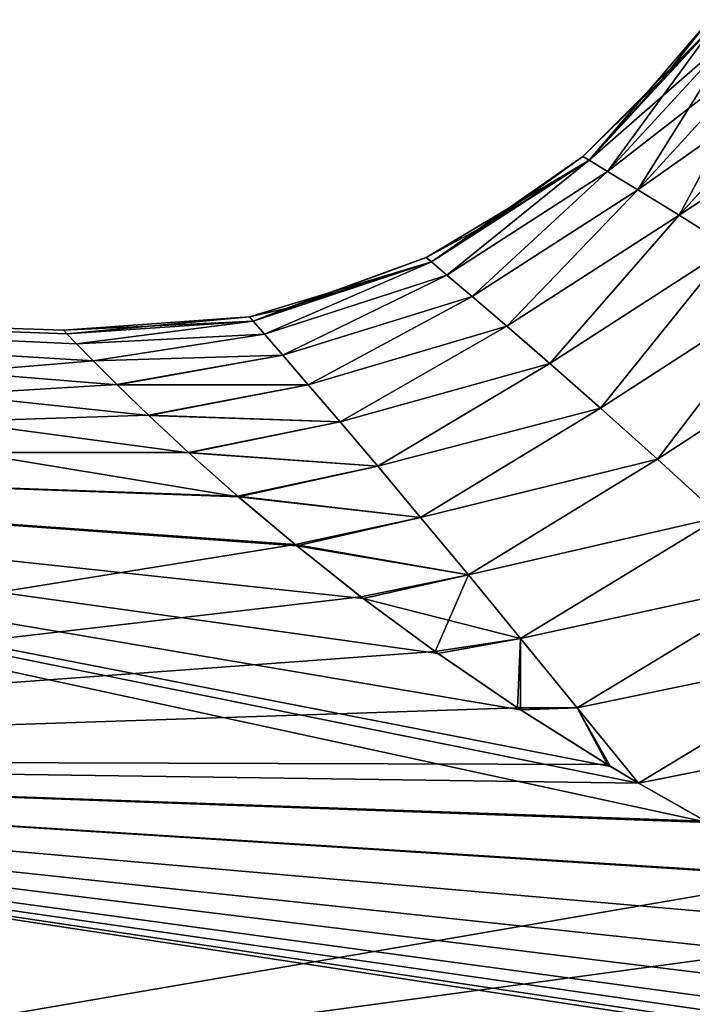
# Model space of a CAD drawing. Header units: millimetres. Extents: x -68 to 68, y -375 to 321.
# Tile 11 of 48: x -58.6 to -55.9, y 73.85 to 77.81. Entities that reach past the tile are written whole.
import ezdxf

# ---------------------------------------------------------------- set-up
doc = ezdxf.new("R2010")
doc.units = ezdxf.units.MM
doc.header["$LTSCALE"] = 33.374815
for name, color, linetype in [('33', 7, 'CONTINUOUS'), ('41', 7, 'CONTINUOUS'), ('42', 7, 'CONTINUOUS')]:
    doc.layers.add(name, color=color, linetype=linetype)

msp = doc.modelspace()

# ---------------------------------------------------------------- linework, layer by layer
at = {"layer": '33', "color": 7, "linetype": 'CONTINUOUS', "true_color": 0x999999}
for points in [[(-62.625, 76.7033, 1.5294), (-62.7025, 76.0723, 4.5201), (-58.3053, 76.4405, 1.8625), (-62.625, 76.7033, 1.5294)], [(-62.7024, 76.0725, -4.5194), (-62.625, 76.7034, -1.5284), (-57.7218, 75.8937, -4.3091), (-62.7024, 76.0725, -4.5194)], [(-62.625, 76.7034, -1.5284), (-62.625, 76.7033, 1.5294), (-58.3719, 76.5086, -1.2439), (-62.625, 76.7034, -1.5284)], [(-57.7218, 75.8937, -4.3091), (-62.625, 76.7034, -1.5284), (-57.9209, 76.071, -3.706), (-57.7218, 75.8937, -4.3091)], [(-57.9209, 76.071, -3.706), (-62.625, 76.7034, -1.5284), (-58.0821, 76.2214, -3.0966), (-57.9209, 76.071, -3.706)], [(-58.0821, 76.2214, -3.0966), (-62.625, 76.7034, -1.5284), (-58.2092, 76.3445, -2.4824), (-58.0821, 76.2214, -3.0966)], [(-58.2092, 76.3445, -2.4824), (-62.625, 76.7034, -1.5284), (-58.305, 76.4403, -1.8644), (-58.2092, 76.3445, -2.4824)], [(-58.305, 76.4403, -1.8644), (-62.625, 76.7034, -1.5284), (-58.3719, 76.5086, -1.2439), (-58.305, 76.4403, -1.8644)], [(-58.4245, 76.5633), (-62.625, 76.7033, 1.5294), (-58.4115, 76.5497, 0.6216), (-58.4245, 76.5633)], [(-62.625, 76.7033, 1.5294), (-58.4245, 76.5633), (-58.4114, 76.5496, -0.6221), (-62.625, 76.7033, 1.5294)], [(-58.4115, 76.5497, 0.6216), (-62.625, 76.7033, 1.5294), (-58.372, 76.5087, 1.2428), (-58.4115, 76.5497, 0.6216)], [(-58.372, 76.5087, 1.2428), (-62.625, 76.7033, 1.5294), (-58.3053, 76.4405, 1.8625), (-58.372, 76.5087, 1.2428)], [(-58.3719, 76.5086, -1.2439), (-62.625, 76.7033, 1.5294), (-58.4114, 76.5496, -0.6221), (-58.3719, 76.5086, -1.2439)], [(-58.3053, 76.4405, 1.8625), (-62.7025, 76.0723, 4.5201), (-58.2097, 76.345, 2.4796), (-58.3053, 76.4405, 1.8625)], [(-58.2097, 76.345, 2.4796), (-62.7025, 76.0723, 4.5201), (-58.0829, 76.2221, 3.0932), (-58.2097, 76.345, 2.4796)], [(-58.0829, 76.2221, 3.0932), (-62.7025, 76.0723, 4.5201), (-57.9223, 76.0723, 3.7014), (-58.0829, 76.2221, 3.0932)], [(-62.854, 74.8381, -7.3128), (-62.7024, 76.0725, -4.5194), (-55.8343, 74.5844, -7.2371), (-62.854, 74.8381, -7.3128)], [(-62.7025, 76.0723, 4.5201), (-62.854, 74.8378, 7.3134), (-57.4942, 75.702, 4.871), (-62.7025, 76.0723, 4.5201)], [(-57.9223, 76.0723, 3.7014), (-62.7025, 76.0723, 4.5201), (-57.7251, 75.8966, 4.3), (-57.9223, 76.0723, 3.7014)], [(-57.7251, 75.8966, 4.3), (-62.7025, 76.0723, 4.5201), (-57.4942, 75.702, 4.871), (-57.7251, 75.8966, 4.3)], [(-55.8343, 74.5844, -7.2371), (-62.7024, 76.0725, -4.5194), (-56.114, 74.7433, -6.9606), (-55.8343, 74.5844, -7.2371)], [(-56.114, 74.7433, -6.9606), (-62.7024, 76.0725, -4.5194), (-56.2263, 74.8101, -6.8401), (-56.114, 74.7433, -6.9606)], [(-56.2263, 74.8101, -6.8401), (-62.7024, 76.0725, -4.5194), (-56.5885, 75.0378, -6.4067), (-56.2263, 74.8101, -6.8401)], [(-56.5885, 75.0378, -6.4067), (-62.7024, 76.0725, -4.5194), (-56.9202, 75.2643, -5.9359), (-56.5885, 75.0378, -6.4067)], [(-56.9202, 75.2643, -5.9359), (-62.7024, 76.0725, -4.5194), (-57.2204, 75.4854, -5.4283), (-56.9202, 75.2643, -5.9359)], [(-57.2204, 75.4854, -5.4283), (-62.7024, 76.0725, -4.5194), (-57.4877, 75.6967, -4.8853), (-57.2204, 75.4854, -5.4283)], [(-57.4877, 75.6967, -4.8853), (-62.7024, 76.0725, -4.5194), (-57.7218, 75.8937, -4.3091), (-57.4877, 75.6967, -4.8853)], [(-57.4942, 75.702, 4.871), (-62.854, 74.8378, 7.3134), (-57.2296, 75.4925, 5.4112), (-57.4942, 75.702, 4.871)], [(-57.2296, 75.4925, 5.4112), (-62.854, 74.8378, 7.3134), (-56.9317, 75.2725, 5.9181), (-57.2296, 75.4925, 5.4112)], [(-56.9317, 75.2725, 5.9181), (-62.854, 74.8378, 7.3134), (-56.6011, 75.0461, 6.3902), (-56.9317, 75.2725, 5.9181)], [(-56.6011, 75.0461, 6.3902), (-62.854, 74.8378, 7.3134), (-56.2385, 74.8175, 6.8266), (-56.6011, 75.0461, 6.3902)], [(-62.854, 74.8378, 7.3134), (-63.0731, 73.0539, 9.787), (-55.422, 74.3681, 7.5917), (-62.854, 74.8378, 7.3134)], [(-63.073, 73.0543, -9.7866), (-62.854, 74.8381, -7.3128), (-51.5013, 73.1108, -9.2668), (-63.073, 73.0543, -9.7866)], [(-51.5013, 73.1108, -9.2668), (-62.854, 74.8381, -7.3128), (-52.1666, 73.2408, -9.1231), (-51.5013, 73.1108, -9.2668)], [(-52.1666, 73.2408, -9.1231), (-62.854, 74.8381, -7.3128), (-52.7984, 73.3923, -8.9456), (-52.1666, 73.2408, -9.1231)], [(-52.7984, 73.3923, -8.9456), (-62.854, 74.8381, -7.3128), (-53.3341, 73.5434, -8.7594), (-52.7984, 73.3923, -8.9456)], [(-53.3341, 73.5434, -8.7594), (-62.854, 74.8381, -7.3128), (-53.9525, 73.7461, -8.4966), (-53.3341, 73.5434, -8.7594)], [(-53.9525, 73.7461, -8.4966), (-62.854, 74.8381, -7.3128), (-54.4741, 73.9427, -8.2273), (-53.9525, 73.7461, -8.4966)], [(-54.4741, 73.9427, -8.2273), (-62.854, 74.8381, -7.3128), (-54.96, 74.149, -7.9284), (-54.4741, 73.9427, -8.2273)], [(-54.96, 74.149, -7.9284), (-62.854, 74.8381, -7.3128), (-55.4125, 74.3634, -7.5991), (-54.96, 74.149, -7.9284)], [(-55.4125, 74.3634, -7.5991), (-62.854, 74.8381, -7.3128), (-55.8343, 74.5844, -7.2371), (-55.4125, 74.3634, -7.5991)], [(-56.2385, 74.8175, 6.8266), (-62.854, 74.8378, 7.3134), (-56.1141, 74.7434, 6.9605), (-56.2385, 74.8175, 6.8266)], [(-56.1141, 74.7434, 6.9605), (-62.854, 74.8378, 7.3134), (-55.845, 74.5903, 7.2271), (-56.1141, 74.7434, 6.9605)], [(-55.845, 74.5903, 7.2271), (-62.854, 74.8378, 7.3134), (-55.422, 74.3681, 7.5917), (-55.845, 74.5903, 7.2271)], [(-55.422, 74.3681, 7.5917), (-63.0731, 73.0539, 9.787), (-54.9698, 74.1535, 7.9219), (-55.422, 74.3681, 7.5917)], [(-54.9698, 74.1535, 7.9219), (-63.0731, 73.0539, 9.787), (-54.4855, 73.9472, 8.2209), (-54.9698, 74.1535, 7.9219)], [(-54.4855, 73.9472, 8.2209), (-63.0731, 73.0539, 9.787), (-53.9657, 73.7507, 8.4904), (-54.4855, 73.9472, 8.2209)]]:
    msp.add_3dface(points, dxfattribs=at)
at = {"layer": '41', "color": 7, "linetype": 'CONTINUOUS', "true_color": 0x999999}
for points in [[(-55.8289, 77.8118, 0), (-55.801, 77.8006, -0.6456), (-56.0171, 77.5752, 0), (-55.8289, 77.8118, 0)], [(-56.3129, 77.2469, -0.6694), (-56.338, 77.262, 0), (-55.801, 77.8006, -0.6456), (-56.3129, 77.2469, -0.6694)], [(-55.801, 77.8006, -0.6456), (-56.338, 77.262, 0), (-56.0171, 77.5752, 0), (-55.801, 77.8006, -0.6456)], [(-55.7181, 77.7671, -1.283), (-56.3129, 77.2469, -0.6694), (-55.801, 77.8006, -0.6456), (-55.7181, 77.7671, -1.283)], [(-56.2386, 77.2019, -1.3314), (-56.3129, 77.2469, -0.6694), (-55.7181, 77.7671, -1.283), (-56.2386, 77.2019, -1.3314)], [(-55.5827, 77.712, -1.9042), (-56.2386, 77.2019, -1.3314), (-55.7181, 77.7671, -1.283), (-55.5827, 77.712, -1.9042)], [(-56.117, 77.1277, -1.9791), (-56.2386, 77.2019, -1.3314), (-55.5827, 77.712, -1.9042), (-56.117, 77.1277, -1.9791)], [(-55.3984, 77.6362, -2.5021), (-56.117, 77.1277, -1.9791), (-55.5827, 77.712, -1.9042), (-55.3984, 77.6362, -2.5021)], [(-55.9513, 77.0256, -2.6063), (-56.117, 77.1277, -1.9791), (-55.3984, 77.6362, -2.5021), (-55.9513, 77.0256, -2.6063)], [(-55.1702, 77.5408, -3.0707), (-55.9513, 77.0256, -2.6063), (-55.3984, 77.6362, -2.5021), (-55.1702, 77.5408, -3.0707)], [(-55.7458, 76.8971, -3.2077), (-55.9513, 77.0256, -2.6063), (-55.1702, 77.5408, -3.0707), (-55.7458, 76.8971, -3.2077)], [(-56.338, 77.262, 0), (-56.3129, 77.2469, -0.6694), (-56.7044, 76.9985, 0), (-56.338, 77.262, 0)], [(-56.7044, 76.9985, 0), (-56.3129, 77.2469, -0.6694), (-56.9674, 76.8555, 0), (-56.7044, 76.9985, 0)], [(-56.9674, 76.8555, 0), (-56.3129, 77.2469, -0.6694), (-56.9465, 76.8379, -0.6902), (-56.9674, 76.8555, 0)], [(-56.9465, 76.8379, -0.6902), (-56.3129, 77.2469, -0.6694), (-56.8843, 76.7855, -1.3745), (-56.9465, 76.8379, -0.6902)], [(-56.3129, 77.2469, -0.6694), (-56.2386, 77.2019, -1.3314), (-56.8843, 76.7855, -1.3745), (-56.3129, 77.2469, -0.6694)], [(-56.8843, 76.7855, -1.3745), (-56.2386, 77.2019, -1.3314), (-56.7824, 76.699, -2.0471), (-56.8843, 76.7855, -1.3745)], [(-56.2386, 77.2019, -1.3314), (-56.117, 77.1277, -1.9791), (-56.7824, 76.699, -2.0471), (-56.2386, 77.2019, -1.3314)], [(-56.7824, 76.699, -2.0471), (-56.117, 77.1277, -1.9791), (-56.6434, 76.5799, -2.7032), (-56.7824, 76.699, -2.0471)], [(-56.117, 77.1277, -1.9791), (-55.9513, 77.0256, -2.6063), (-56.6434, 76.5799, -2.7032), (-56.117, 77.1277, -1.9791)], [(-56.6434, 76.5799, -2.7032), (-55.9513, 77.0256, -2.6063), (-56.4703, 76.4298, -3.3386), (-56.6434, 76.5799, -2.7032)], [(-55.9513, 77.0256, -2.6063), (-55.7458, 76.8971, -3.2077), (-56.4703, 76.4298, -3.3386), (-55.9513, 77.0256, -2.6063)], [(-56.4703, 76.4298, -3.3386), (-55.7458, 76.8971, -3.2077), (-56.2671, 76.2508, -3.9507), (-56.4703, 76.4298, -3.3386)], [(-55.7458, 76.8971, -3.2077), (-55.5055, 76.744, -3.7796), (-56.2671, 76.2508, -3.9507), (-55.7458, 76.8971, -3.2077)], [(-57.5315, 76.6508, 0), (-56.9465, 76.8379, -0.6902), (-57.6779, 76.6177, 0), (-57.5315, 76.6508, 0)], [(-57.6779, 76.6177, 0), (-56.9465, 76.8379, -0.6902), (-57.6627, 76.6003, -0.6853), (-57.6779, 76.6177, 0)], [(-57.6627, 76.6003, -0.6853), (-56.9465, 76.8379, -0.6902), (-57.6175, 76.5484, -1.3666), (-57.6627, 76.6003, -0.6853)], [(-56.9465, 76.8379, -0.6902), (-56.8843, 76.7855, -1.3745), (-57.6175, 76.5484, -1.3666), (-56.9465, 76.8379, -0.6902)], [(-56.9674, 76.8555, 0), (-56.9465, 76.8379, -0.6902), (-57.5315, 76.6508, 0), (-56.9674, 76.8555, 0)], [(-57.6175, 76.5484, -1.3666), (-56.8843, 76.7855, -1.3745), (-57.5431, 76.4628, -2.0402), (-57.6175, 76.5484, -1.3666)], [(-56.8843, 76.7855, -1.3745), (-56.7824, 76.699, -2.0471), (-57.5431, 76.4628, -2.0402), (-56.8843, 76.7855, -1.3745)], [(-56.2671, 76.2508, -3.9507), (-55.5055, 76.744, -3.7796), (-56.0376, 76.0449, -4.5381), (-56.2671, 76.2508, -3.9507)], [(-55.5055, 76.744, -3.7796), (-55.2356, 76.5681, -4.3195), (-56.0376, 76.0449, -4.5381), (-55.5055, 76.744, -3.7796)], [(-57.5431, 76.4628, -2.0402), (-56.7824, 76.699, -2.0471), (-57.4411, 76.3447, -2.7026), (-57.5431, 76.4628, -2.0402)], [(-56.7824, 76.699, -2.0471), (-56.6434, 76.5799, -2.7032), (-57.4411, 76.3447, -2.7026), (-56.7824, 76.699, -2.0471)], [(-58.4245, 76.5633), (-57.6779, 76.6177, 0), (-57.6627, 76.6003, -0.6853), (-58.4245, 76.5633)], [(-58.4114, 76.5496, -0.6221), (-58.4245, 76.5633), (-57.6627, 76.6003, -0.6853), (-58.4114, 76.5496, -0.6221)], [(-58.3719, 76.5086, -1.2439), (-58.4114, 76.5496, -0.6221), (-57.6627, 76.6003, -0.6853), (-58.3719, 76.5086, -1.2439)], [(-58.3719, 76.5086, -1.2439), (-57.6627, 76.6003, -0.6853), (-57.6175, 76.5484, -1.3666), (-58.3719, 76.5086, -1.2439)], [(-57.4411, 76.3447, -2.7026), (-56.6434, 76.5799, -2.7032), (-57.3134, 76.1955, -3.3514), (-57.4411, 76.3447, -2.7026)], [(-56.6434, 76.5799, -2.7032), (-56.4703, 76.4298, -3.3386), (-57.3134, 76.1955, -3.3514), (-56.6434, 76.5799, -2.7032)], [(-58.305, 76.4403, -1.8644), (-58.3719, 76.5086, -1.2439), (-57.6175, 76.5484, -1.3666), (-58.305, 76.4403, -1.8644)], [(-58.305, 76.4403, -1.8644), (-57.6175, 76.5484, -1.3666), (-57.5431, 76.4628, -2.0402), (-58.305, 76.4403, -1.8644)], [(-56.0376, 76.0449, -4.5381), (-55.2356, 76.5681, -4.3195), (-55.7853, 75.8139, -5.1011), (-56.0376, 76.0449, -4.5381)], [(-58.2092, 76.3445, -2.4824), (-58.305, 76.4403, -1.8644), (-57.5431, 76.4628, -2.0402), (-58.2092, 76.3445, -2.4824)], [(-58.2092, 76.3445, -2.4824), (-57.5431, 76.4628, -2.0402), (-57.4411, 76.3447, -2.7026), (-58.2092, 76.3445, -2.4824)], [(-57.3134, 76.1955, -3.3514), (-56.4703, 76.4298, -3.3386), (-57.1621, 76.0171, -3.9849), (-57.3134, 76.1955, -3.3514)], [(-56.4703, 76.4298, -3.3386), (-56.2671, 76.2508, -3.9507), (-57.1621, 76.0171, -3.9849), (-56.4703, 76.4298, -3.3386)], [(-58.0821, 76.2214, -3.0966), (-58.2092, 76.3445, -2.4824), (-57.4411, 76.3447, -2.7026), (-58.0821, 76.2214, -3.0966)], [(-58.0821, 76.2214, -3.0966), (-57.4411, 76.3447, -2.7026), (-57.3134, 76.1955, -3.3514), (-58.0821, 76.2214, -3.0966)], [(-57.1621, 76.0171, -3.9849), (-56.2671, 76.2508, -3.9507), (-56.9896, 75.8113, -4.6026), (-57.1621, 76.0171, -3.9849)], [(-56.2671, 76.2508, -3.9507), (-56.0376, 76.0449, -4.5381), (-56.9896, 75.8113, -4.6026), (-56.2671, 76.2508, -3.9507)], [(-57.9209, 76.071, -3.706), (-58.0821, 76.2214, -3.0966), (-57.3134, 76.1955, -3.3514), (-57.9209, 76.071, -3.706)], [(-57.9209, 76.071, -3.706), (-57.3134, 76.1955, -3.3514), (-57.1621, 76.0171, -3.9849), (-57.9209, 76.071, -3.706)], [(-57.7218, 75.8937, -4.3091), (-57.9209, 76.071, -3.706), (-57.1621, 76.0171, -3.9849), (-57.7218, 75.8937, -4.3091)], [(-56.9896, 75.8113, -4.6026), (-56.0376, 76.0449, -4.5381), (-56.7977, 75.5799, -5.2055), (-56.9896, 75.8113, -4.6026)], [(-56.0376, 76.0449, -4.5381), (-55.7853, 75.8139, -5.1011), (-56.7977, 75.5799, -5.2055), (-56.0376, 76.0449, -4.5381)], [(-57.7218, 75.8937, -4.3091), (-57.1621, 76.0171, -3.9849), (-56.9896, 75.8113, -4.6026), (-57.7218, 75.8937, -4.3091)], [(-57.4877, 75.6967, -4.8853), (-57.7218, 75.8937, -4.3091), (-56.9896, 75.8113, -4.6026), (-57.4877, 75.6967, -4.8853)], [(-57.4877, 75.6967, -4.8853), (-56.9896, 75.8113, -4.6026), (-56.7977, 75.5799, -5.2055), (-57.4877, 75.6967, -4.8853)], [(-56.7977, 75.5799, -5.2055), (-55.7853, 75.8139, -5.1011), (-56.5878, 75.3244, -5.796), (-56.7977, 75.5799, -5.2055)], [(-55.7853, 75.8139, -5.1011), (-55.5133, 75.5592, -5.6422), (-56.5878, 75.3244, -5.796), (-55.7853, 75.8139, -5.1011)], [(-57.2204, 75.4854, -5.4283), (-57.4877, 75.6967, -4.8853), (-56.7977, 75.5799, -5.2055), (-57.2204, 75.4854, -5.4283)], [(-57.2204, 75.4854, -5.4283), (-56.7977, 75.5799, -5.2055), (-56.5878, 75.3244, -5.796), (-57.2204, 75.4854, -5.4283)], [(-56.5878, 75.3244, -5.796), (-55.5133, 75.5592, -5.6422), (-56.3603, 75.0456, -6.3786), (-56.5878, 75.3244, -5.796)], [(-55.5133, 75.5592, -5.6422), (-55.2232, 75.2816, -6.1653), (-56.3603, 75.0456, -6.3786), (-55.5133, 75.5592, -5.6422)], [(-56.9202, 75.2643, -5.9359), (-57.2204, 75.4854, -5.4283), (-56.5878, 75.3244, -5.796), (-56.9202, 75.2643, -5.9359)], [(-56.5885, 75.0378, -6.4067), (-56.9202, 75.2643, -5.9359), (-56.5878, 75.3244, -5.796), (-56.5885, 75.0378, -6.4067)], [(-56.5885, 75.0378, -6.4067), (-56.5878, 75.3244, -5.796), (-56.3603, 75.0456, -6.3786), (-56.5885, 75.0378, -6.4067)], [(-55.2232, 75.2816, -6.1653), (-56.114, 74.7433, -6.9606), (-56.3603, 75.0456, -6.3786), (-55.2232, 75.2816, -6.1653)], [(-56.114, 74.7433, -6.9606), (-55.2232, 75.2816, -6.1653), (-54.9144, 74.981, -6.6768), (-56.114, 74.7433, -6.9606)], [(-56.2263, 74.8101, -6.8401), (-56.5885, 75.0378, -6.4067), (-56.3603, 75.0456, -6.3786), (-56.2263, 74.8101, -6.8401)], [(-56.114, 74.7433, -6.9606), (-56.2263, 74.8101, -6.8401), (-56.3603, 75.0456, -6.3786), (-56.114, 74.7433, -6.9606)], [(-55.8343, 74.5844, -7.2371), (-56.114, 74.7433, -6.9606), (-54.9144, 74.981, -6.6768), (-55.8343, 74.5844, -7.2371)]]:
    msp.add_3dface(points, dxfattribs=at)
at = {"layer": '42', "color": 7, "linetype": 'CONTINUOUS', "true_color": 0x999999}
for points in [[(-55.8289, 77.8118, 0), (-56.0171, 77.5752, 0), (-56.3129, 77.2469, 0.6694), (-55.8289, 77.8118, 0)], [(-55.8289, 77.8118, 0), (-56.3129, 77.2469, 0.6694), (-55.801, 77.8006, 0.6456), (-55.8289, 77.8118, 0)], [(-56.3129, 77.2469, 0.6694), (-56.2386, 77.2019, 1.3314), (-55.801, 77.8006, 0.6456), (-56.3129, 77.2469, 0.6694)], [(-55.801, 77.8006, 0.6456), (-56.2386, 77.2019, 1.3314), (-55.7181, 77.7671, 1.283), (-55.801, 77.8006, 0.6456)], [(-56.2386, 77.2019, 1.3314), (-56.117, 77.1277, 1.9791), (-55.7181, 77.7671, 1.283), (-56.2386, 77.2019, 1.3314)], [(-55.7181, 77.7671, 1.283), (-56.117, 77.1277, 1.9791), (-55.5827, 77.712, 1.9042), (-55.7181, 77.7671, 1.283)], [(-56.117, 77.1277, 1.9791), (-55.9513, 77.0256, 2.6063), (-55.5827, 77.712, 1.9042), (-56.117, 77.1277, 1.9791)], [(-55.5827, 77.712, 1.9042), (-55.9513, 77.0256, 2.6063), (-55.3984, 77.6362, 2.5021), (-55.5827, 77.712, 1.9042)], [(-55.9513, 77.0256, 2.6063), (-55.7458, 76.8971, 3.2077), (-55.3984, 77.6362, 2.5021), (-55.9513, 77.0256, 2.6063)], [(-56.0171, 77.5752, 0), (-56.338, 77.262, 0), (-56.3129, 77.2469, 0.6694), (-56.0171, 77.5752, 0)], [(-56.338, 77.262, 0), (-56.7044, 76.9985, 0), (-56.9465, 76.8379, 0.6902), (-56.338, 77.262, 0)], [(-56.338, 77.262, 0), (-56.9465, 76.8379, 0.6902), (-56.3129, 77.2469, 0.6694), (-56.338, 77.262, 0)], [(-56.9465, 76.8379, 0.6902), (-56.8843, 76.7855, 1.3745), (-56.3129, 77.2469, 0.6694), (-56.9465, 76.8379, 0.6902)], [(-56.3129, 77.2469, 0.6694), (-56.8843, 76.7855, 1.3745), (-56.2386, 77.2019, 1.3314), (-56.3129, 77.2469, 0.6694)], [(-56.8843, 76.7855, 1.3745), (-56.7824, 76.699, 2.0472), (-56.2386, 77.2019, 1.3314), (-56.8843, 76.7855, 1.3745)], [(-56.2386, 77.2019, 1.3314), (-56.7824, 76.699, 2.0472), (-56.117, 77.1277, 1.9791), (-56.2386, 77.2019, 1.3314)], [(-56.7824, 76.699, 2.0472), (-56.6433, 76.5798, 2.7033), (-56.117, 77.1277, 1.9791), (-56.7824, 76.699, 2.0472)], [(-56.117, 77.1277, 1.9791), (-56.6433, 76.5798, 2.7033), (-55.9513, 77.0256, 2.6063), (-56.117, 77.1277, 1.9791)], [(-56.6433, 76.5798, 2.7033), (-56.4703, 76.4298, 3.3387), (-55.9513, 77.0256, 2.6063), (-56.6433, 76.5798, 2.7033)], [(-55.9513, 77.0256, 2.6063), (-56.4703, 76.4298, 3.3387), (-55.7458, 76.8971, 3.2077), (-55.9513, 77.0256, 2.6063)], [(-56.7044, 76.9985, 0), (-56.9674, 76.8555, 0), (-56.9465, 76.8379, 0.6902), (-56.7044, 76.9985, 0)], [(-56.4703, 76.4298, 3.3387), (-56.2671, 76.2508, 3.9508), (-55.7458, 76.8971, 3.2077), (-56.4703, 76.4298, 3.3387)], [(-55.7458, 76.8971, 3.2077), (-56.2671, 76.2508, 3.9508), (-55.5055, 76.744, 3.7796), (-55.7458, 76.8971, 3.2077)], [(-56.9674, 76.8555, 0), (-57.5315, 76.6508, 0), (-57.6627, 76.6003, 0.6853), (-56.9674, 76.8555, 0)], [(-56.9674, 76.8555, 0), (-57.6627, 76.6003, 0.6853), (-56.9465, 76.8379, 0.6902), (-56.9674, 76.8555, 0)], [(-57.6627, 76.6003, 0.6853), (-57.6175, 76.5484, 1.3666), (-56.9465, 76.8379, 0.6902), (-57.6627, 76.6003, 0.6853)], [(-56.9465, 76.8379, 0.6902), (-57.6175, 76.5484, 1.3666), (-56.8843, 76.7855, 1.3745), (-56.9465, 76.8379, 0.6902)], [(-57.6175, 76.5484, 1.3666), (-57.5431, 76.4628, 2.0401), (-56.8843, 76.7855, 1.3745), (-57.6175, 76.5484, 1.3666)], [(-56.8843, 76.7855, 1.3745), (-57.5431, 76.4628, 2.0401), (-56.7824, 76.699, 2.0472), (-56.8843, 76.7855, 1.3745)], [(-56.2671, 76.2508, 3.9508), (-56.0375, 76.0448, 4.5382), (-55.5055, 76.744, 3.7796), (-56.2671, 76.2508, 3.9508)], [(-55.5055, 76.744, 3.7796), (-56.0375, 76.0448, 4.5382), (-55.2356, 76.5681, 4.3195), (-55.5055, 76.744, 3.7796)], [(-57.5431, 76.4628, 2.0401), (-57.4411, 76.3447, 2.7025), (-56.7824, 76.699, 2.0472), (-57.5431, 76.4628, 2.0401)], [(-56.7824, 76.699, 2.0472), (-57.4411, 76.3447, 2.7025), (-56.6433, 76.5798, 2.7033), (-56.7824, 76.699, 2.0472)], [(-57.5315, 76.6508, 0), (-57.6779, 76.6177, 0), (-57.6627, 76.6003, 0.6853), (-57.5315, 76.6508, 0)], [(-58.4245, 76.5633), (-58.4115, 76.5497, 0.6216), (-57.6779, 76.6177, 0), (-58.4245, 76.5633)], [(-57.6779, 76.6177, 0), (-58.4115, 76.5497, 0.6216), (-57.6627, 76.6003, 0.6853), (-57.6779, 76.6177, 0)], [(-58.4115, 76.5497, 0.6216), (-58.372, 76.5087, 1.2428), (-57.6627, 76.6003, 0.6853), (-58.4115, 76.5497, 0.6216)], [(-57.6627, 76.6003, 0.6853), (-58.372, 76.5087, 1.2428), (-57.6175, 76.5484, 1.3666), (-57.6627, 76.6003, 0.6853)], [(-57.4411, 76.3447, 2.7025), (-57.3134, 76.1955, 3.3512), (-56.6433, 76.5798, 2.7033), (-57.4411, 76.3447, 2.7025)], [(-56.6433, 76.5798, 2.7033), (-57.3134, 76.1955, 3.3512), (-56.4703, 76.4298, 3.3387), (-56.6433, 76.5798, 2.7033)], [(-58.372, 76.5087, 1.2428), (-58.3053, 76.4405, 1.8625), (-57.6175, 76.5484, 1.3666), (-58.372, 76.5087, 1.2428)], [(-57.6175, 76.5484, 1.3666), (-58.3053, 76.4405, 1.8625), (-57.5431, 76.4628, 2.0401), (-57.6175, 76.5484, 1.3666)], [(-56.0375, 76.0448, 4.5382), (-55.7853, 75.8138, 5.1013), (-55.2356, 76.5681, 4.3195), (-56.0375, 76.0448, 4.5382)], [(-58.3053, 76.4405, 1.8625), (-58.2097, 76.345, 2.4796), (-57.5431, 76.4628, 2.0401), (-58.3053, 76.4405, 1.8625)], [(-57.5431, 76.4628, 2.0401), (-58.2097, 76.345, 2.4796), (-57.4411, 76.3447, 2.7025), (-57.5431, 76.4628, 2.0401)], [(-57.3134, 76.1955, 3.3512), (-57.1622, 76.0171, 3.9847), (-56.4703, 76.4298, 3.3387), (-57.3134, 76.1955, 3.3512)], [(-56.4703, 76.4298, 3.3387), (-57.1622, 76.0171, 3.9847), (-56.2671, 76.2508, 3.9508), (-56.4703, 76.4298, 3.3387)], [(-58.2097, 76.345, 2.4796), (-58.0829, 76.2221, 3.0932), (-57.4411, 76.3447, 2.7025), (-58.2097, 76.345, 2.4796)], [(-57.4411, 76.3447, 2.7025), (-58.0829, 76.2221, 3.0932), (-57.3134, 76.1955, 3.3512), (-57.4411, 76.3447, 2.7025)], [(-57.1622, 76.0171, 3.9847), (-56.9896, 75.8113, 4.6024), (-56.2671, 76.2508, 3.9508), (-57.1622, 76.0171, 3.9847)], [(-56.2671, 76.2508, 3.9508), (-56.9896, 75.8113, 4.6024), (-56.0375, 76.0448, 4.5382), (-56.2671, 76.2508, 3.9508)], [(-58.0829, 76.2221, 3.0932), (-57.9223, 76.0723, 3.7014), (-57.3134, 76.1955, 3.3512), (-58.0829, 76.2221, 3.0932)], [(-57.3134, 76.1955, 3.3512), (-57.9223, 76.0723, 3.7014), (-57.1622, 76.0171, 3.9847), (-57.3134, 76.1955, 3.3512)], [(-57.9223, 76.0723, 3.7014), (-57.7251, 75.8966, 4.3), (-57.1622, 76.0171, 3.9847), (-57.9223, 76.0723, 3.7014)], [(-56.9896, 75.8113, 4.6024), (-56.7978, 75.58, 5.2053), (-56.0375, 76.0448, 4.5382), (-56.9896, 75.8113, 4.6024)], [(-56.0375, 76.0448, 4.5382), (-56.7978, 75.58, 5.2053), (-55.7853, 75.8138, 5.1013), (-56.0375, 76.0448, 4.5382)], [(-57.1622, 76.0171, 3.9847), (-57.7251, 75.8966, 4.3), (-56.9896, 75.8113, 4.6024), (-57.1622, 76.0171, 3.9847)], [(-57.7251, 75.8966, 4.3), (-57.4942, 75.702, 4.871), (-56.9896, 75.8113, 4.6024), (-57.7251, 75.8966, 4.3)], [(-56.9896, 75.8113, 4.6024), (-57.4942, 75.702, 4.871), (-56.7978, 75.58, 5.2053), (-56.9896, 75.8113, 4.6024)], [(-56.7978, 75.58, 5.2053), (-56.5879, 75.3245, 5.7958), (-55.7853, 75.8138, 5.1013), (-56.7978, 75.58, 5.2053)], [(-55.7853, 75.8138, 5.1013), (-56.5879, 75.3245, 5.7958), (-55.5132, 75.5591, 5.6423), (-55.7853, 75.8138, 5.1013)], [(-57.4942, 75.702, 4.871), (-57.2296, 75.4925, 5.4112), (-56.7978, 75.58, 5.2053), (-57.4942, 75.702, 4.871)], [(-57.2296, 75.4925, 5.4112), (-56.9317, 75.2725, 5.9181), (-56.7978, 75.58, 5.2053), (-57.2296, 75.4925, 5.4112)], [(-56.7978, 75.58, 5.2053), (-56.9317, 75.2725, 5.9181), (-56.5879, 75.3245, 5.7958), (-56.7978, 75.58, 5.2053)], [(-56.5879, 75.3245, 5.7958), (-56.3604, 75.0458, 6.3783), (-55.5132, 75.5591, 5.6423), (-56.5879, 75.3245, 5.7958)], [(-55.5132, 75.5591, 5.6423), (-56.3604, 75.0458, 6.3783), (-55.2231, 75.2815, 6.1655), (-55.5132, 75.5591, 5.6423)], [(-56.9317, 75.2725, 5.9181), (-56.6011, 75.0461, 6.3902), (-56.5879, 75.3245, 5.7958), (-56.9317, 75.2725, 5.9181)], [(-56.5879, 75.3245, 5.7958), (-56.6011, 75.0461, 6.3902), (-56.3604, 75.0458, 6.3783), (-56.5879, 75.3245, 5.7958)], [(-56.3604, 75.0458, 6.3783), (-56.1141, 74.7434, 6.9605), (-55.2231, 75.2815, 6.1655), (-56.3604, 75.0458, 6.3783)], [(-56.1141, 74.7434, 6.9605), (-55.845, 74.5903, 7.2271), (-55.2231, 75.2815, 6.1655), (-56.1141, 74.7434, 6.9605)], [(-56.6011, 75.0461, 6.3902), (-56.2385, 74.8175, 6.8266), (-56.3604, 75.0458, 6.3783), (-56.6011, 75.0461, 6.3902)], [(-56.2385, 74.8175, 6.8266), (-56.1141, 74.7434, 6.9605), (-56.3604, 75.0458, 6.3783), (-56.2385, 74.8175, 6.8266)]]:
    msp.add_3dface(points, dxfattribs=at)

doc.saveas('drawing.dxf')
